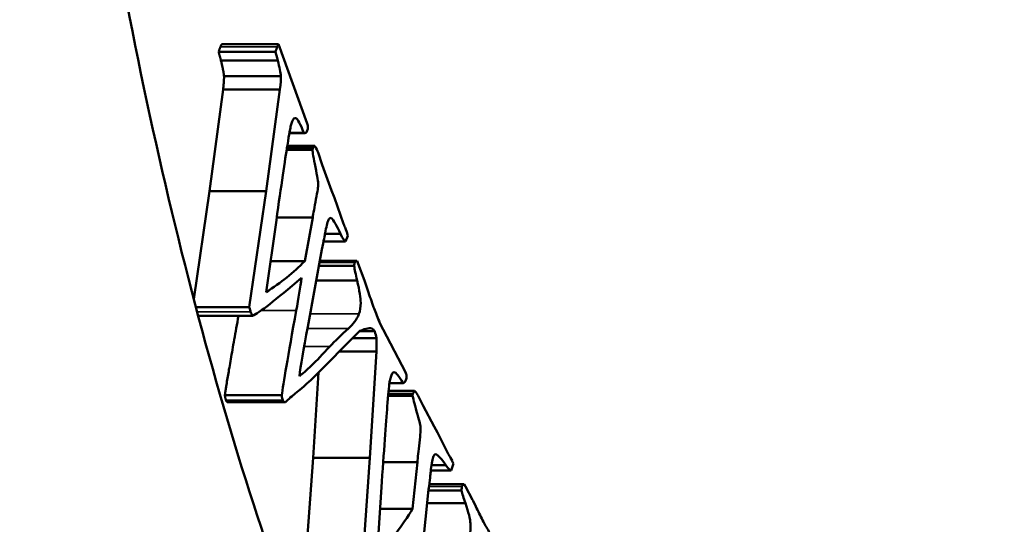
# Model space of a CAD drawing. Header units: millimetres. Extents: x 697 to 7301, y 1765 to 4597.
# Tile 23 of 39: x 4455.06 to 4463.07, y 2045.61 to 2049.71. Entities that reach past the tile are written whole.
import ezdxf

# ---------------------------------------------------------------- set-up
doc = ezdxf.new("R2010")
doc.units = ezdxf.units.MM
doc.layers.add('Visibile (ISO)', color=7, linetype='Continuous', lineweight=50)
doc.layers.add('Visibile sottile (ISO)', color=7, linetype='Continuous', lineweight=35)

msp = doc.modelspace()

# ---------------------------------------------------------------- linework, layer by layer
at = {"layer": 'Visibile (ISO)'}
for p, q in [((4457.1432, 2049.4491), (4456.6813, 2049.4491)), ((4457.1677, 2049.51), (4456.7057, 2049.51)), ((4457.4006, 2048.8665), (4457.1677, 2049.51)), ((4457.1622, 2049.378), (4456.7003, 2049.378)), ((4457.187, 2049.2497), (4456.7251, 2049.2497)), ((4456.7177, 2049.1417), (4456.6065, 2048.3167)), ((4457.1797, 2049.1417), (4456.7177, 2049.1417)), ((4457.1797, 2049.1417), (4457.0685, 2048.3167)), ((4457.2562, 2048.7867), (4457.3825, 2048.7867)), ((4457.3753, 2048.7892), (4457.2567, 2048.7892)), ((4457.4443, 2048.6524), (4457.2342, 2048.6524)), ((4457.4479, 2048.6651), (4457.2362, 2048.6651)), ((4457.4629, 2048.6843), (4457.2392, 2048.6843)), ((4457.4479, 2048.6651), (4457.4443, 2048.6524)), ((4457.524, 2048.5315), (4457.4898, 2048.6293)), ((4457.6001, 2048.3227), (4457.524, 2048.5315)), ((4457.6234, 2048.2624), (4457.6001, 2048.3227)), ((4456.6065, 2048.3167), (4456.4788, 2047.4396)), ((4457.0685, 2048.3167), (4456.6065, 2048.3167)), ((4457.0685, 2048.3167), (4456.9309, 2047.3721)), ((4457.6973, 2048.0518), (4457.6234, 2048.2624)), ((4457.4461, 2048.1012), (4457.1536, 2048.1012)), ((4457.4461, 2048.1012), (4457.3816, 2047.7471)), ((4457.0684, 2047.4955), (4457.1506, 2048.0799)), ((4457.7234, 2047.984), (4457.7131, 2048.0122)), ((4457.6726, 2047.9689), (4457.5458, 2047.9689)), ((4457.7114, 2047.9076), (4457.733, 2047.954)), ((4457.4053, 2047.2146), (4457.5203, 2047.841)), ((4457.7114, 2047.9076), (4457.5339, 2047.9076)), ((4457.3816, 2047.7471), (4457.1038, 2047.7471)), ((4457.7826, 2047.7082), (4457.4959, 2047.7082)), ((4457.5034, 2047.7489), (4457.8058, 2047.7489)), ((4457.8165, 2047.7244), (4457.8076, 2047.7489)), ((4457.8666, 2047.5907), (4457.8165, 2047.7244)), ((4457.8075, 2047.5909), (4457.4744, 2047.5909)), ((4456.9309, 2047.3721), (4456.4965, 2047.3721)), ((4456.9562, 2047.3025), (4456.515, 2047.3025)), ((4457.9897, 2047.249), (4457.9851, 2047.2615)), ((4458.2006, 2046.8442), (4457.9897, 2047.249)), ((4457.4457, 2046.7949), (4457.8297, 2047.1798)), ((4457.9642, 2047.1214), (4457.7714, 2047.1214)), ((4457.95, 2047.1796), (4457.8295, 2047.1796)), ((4457.9644, 2047.0118), (4457.662, 2047.0118)), ((4457.9644, 2047.0118), (4457.9114, 2046.1481)), ((4457.492, 2046.8414), (4457.4495, 2046.1481)), ((4458.181, 2046.7563), (4458.0702, 2046.7563)), ((4458.0702, 2046.756), (4458.1834, 2046.756)), ((4457.194, 2046.6569), (4456.7321, 2046.6569)), ((4458.2582, 2046.654), (4458.0599, 2046.654)), ((4458.2609, 2046.6681), (4458.0612, 2046.6681)), ((4458.2743, 2046.694), (4458.0636, 2046.694)), ((4458.2609, 2046.6681), (4458.2582, 2046.654)), ((4458.3449, 2046.5723), (4458.3046, 2046.6525)), ((4456.7554, 2046.6001), (4457.2173, 2046.6001)), ((4458.434, 2046.4023), (4458.3449, 2046.5723)), ((4458.4611, 2046.3539), (4458.434, 2046.4023)), ((4458.5483, 2046.1813), (4458.4611, 2046.3539)), ((4457.4495, 2046.1481), (4457.3787, 2045.1544)), ((4457.9114, 2046.1481), (4457.4495, 2046.1481)), ((4457.9114, 2046.1481), (4457.8407, 2045.1544)), ((4458.2977, 2046.1124), (4458.0193, 2046.1124)), ((4458.2977, 2046.1124), (4458.2585, 2045.7339)), ((4458.5297, 2046.0881), (4458.412, 2046.0881)), ((4458.5786, 2046.1267), (4458.5665, 2046.1497)), ((4458.572, 2046.0459), (4458.59, 2046.1016)), ((4458.572, 2046.0459), (4458.4066, 2046.0459)), ((4457.9676, 2045.3401), (4458.0084, 2045.9535)), ((4458.6775, 2045.9347), (4458.3939, 2045.9347)), ((4458.688, 2045.9148), (4458.6775, 2045.9347)), ((4458.3183, 2045.2211), (4458.3885, 2045.8911)), ((4458.6557, 2045.8831), (4458.3876, 2045.8831)), ((4458.7464, 2045.8067), (4458.688, 2045.9148)), ((4458.6883, 2045.7792), (4458.3768, 2045.7792)), ((4458.2585, 2045.7339), (4457.9938, 2045.7339))]:
    msp.add_line(p, q, dxfattribs=at)
msp.add_ellipse((4461.6326, 2059.4544), major_axis=(0, -20), ratio=0.382683, start_param=6.090685, end_param=9.617278, dxfattribs=at)
for points, degree, knots in [([(4455.0642, 2059.4544), (4455.0642, 2060.7754), (4455.1115, 2062.1413), (4455.3108, 2064.8577), (4455.4628, 2066.2083), (4455.8652, 2068.7979), (4456.1159, 2070.0389), (4456.696, 2072.3332), (4457.0254, 2073.3863), (4457.7284, 2075.249), (4458.1258, 2076.1223), (4458.9929, 2077.6611), (4459.4626, 2078.3266), (4460.4447, 2079.3952), (4460.9578, 2079.7991), (4461.9921, 2080.3287), (4462.5133, 2080.4544), (4463.5236, 2080.4544), (4464.0474, 2080.3287), (4465.0924, 2079.7991), (4465.6136, 2079.3952), (4466.6159, 2078.3266), (4467.0978, 2077.6611), (4467.9912, 2076.1223), (4468.4026, 2075.249), (4469.1327, 2073.3863), (4469.4762, 2072.3332), (4470.0826, 2070.0389), (4470.3456, 2068.7979), (4470.7684, 2066.2083), (4470.9285, 2064.8577), (4471.1386, 2062.1413), (4471.1885, 2060.7754), (4471.1885, 2059.4544), (4471.1885, 2058.1322), (4471.1385, 2056.7652), (4470.928, 2054.0467), (4470.7677, 2052.6951), (4470.3443, 2050.1039), (4470.0809, 2048.8621), (4469.4736, 2046.5667), (4469.1296, 2045.5132), (4468.3991, 2043.6517), (4467.9878, 2042.7797), (4467.0948, 2041.2433), (4466.6132, 2040.5787), (4465.6115, 2039.5118), (4465.0907, 2039.1086), (4464.0466, 2038.5798), (4463.5232, 2038.4544), (4462.5137, 2038.4544), (4461.9929, 2038.5798), (4460.9594, 2039.1086), (4460.4467, 2039.5118), (4459.4653, 2040.5787), (4458.9959, 2041.2433), (4458.1291, 2042.7797), (4457.7318, 2043.6517), (4457.0284, 2045.5132), (4456.6985, 2046.5667), (4456.1175, 2048.8621), (4455.8664, 2050.1039), (4455.4635, 2052.6951), (4455.3112, 2054.0467), (4455.1116, 2056.7652), (4455.0642, 2058.1322), (4455.0642, 2059.4544)], 3, [6.338557, 6.338557, 6.338557, 6.338557, 6.734862, 6.734862, 7.131166, 7.131166, 7.527471, 7.527471, 7.923775, 7.923775, 8.31979, 8.31979, 8.715805, 8.715805, 9.11182, 9.11182, 9.507835, 9.507835, 9.90385, 9.90385, 10.299865, 10.299865, 10.69588, 10.69588, 11.091895, 11.091895, 11.4882, 11.4882, 11.884504, 11.884504, 12.280808, 12.280808, 12.677113, 12.677113, 12.677113, 13.07375, 13.07375, 13.470387, 13.470387, 13.867023, 13.867023, 14.26366, 14.26366, 14.659343, 14.659343, 15.055026, 15.055026, 15.450709, 15.450709, 15.846391, 15.846391, 16.242074, 16.242074, 16.637757, 16.637757, 17.03344, 17.03344, 17.429123, 17.429123, 17.82576, 17.82576, 18.222396, 18.222396, 18.619033, 18.619033, 19.01567, 19.01567, 19.01567, 19.01567]), ([(4457.2792, 2048.8836), (4457.2883, 2048.9063), (4457.2989, 2048.9148), (4457.3232, 2048.9034), (4457.3446, 2048.8634), (4457.3753, 2048.7892)], 3, [-0.06735249, -0.06735249, -0.06735249, -0.06735249, -0.03367624, -0.03367624, 0, 0, 0, 0]), ([(4457.4022, 2048.8095), (4457.4055, 2048.8178), (4457.4073, 2048.8263), (4457.4074, 2048.8434), (4457.4052, 2048.854), (4457.4006, 2048.8665)], 3, [-0.004223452, -0.004223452, -0.004223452, -0.004223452, -0.002111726, -0.002111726, 0, 0, 0, 0]), ([(4457.4443, 2048.6524), (4457.445, 2048.6328), (4457.4529, 2048.5854), (4457.4829, 2048.4353), (4457.4905, 2048.3892), (4457.4911, 2048.3548), (4457.4851, 2048.3142), (4457.4605, 2048.186), (4457.4516, 2048.1363), (4457.4461, 2048.1012)], 3, [-0.1623329, -0.1623329, -0.1623329, -0.1623329, -0.1217497, -0.1217497, -0.0811665, -0.0811665, -0.0405832, -0.0405832, 0, 0, 0, 0]), ([(4457.8075, 2047.5909), (4457.8264, 2047.5064), (4457.8361, 2047.446), (4457.8368, 2047.3737), (4457.8319, 2047.3431), (4457.8218, 2047.3181)], 3, [-0.0184903, -0.0184903, -0.0184903, -0.0184903, -0.00924515, -0.00924515, 0, 0, 0, 0]), ([(4457.9412, 2047.3746), (4457.9257, 2047.4173), (4457.9099, 2047.4624), (4457.878, 2047.5575), (4457.8689, 2047.5845), (4457.8666, 2047.5907)], 3, [-0.0257309, -0.0257309, -0.0257309, -0.0257309, -0.01286545, -0.01286545, 0, 0, 0, 0]), ([(4457.8297, 2047.1798), (4457.8805, 2047.2034), (4457.9152, 2047.2085), (4457.9391, 2047.1913), (4457.9445, 2047.1861), (4457.95, 2047.1796)], 3, [-0.0366355, -0.0366355, -0.0366355, -0.0366355, -0.00805952, -0.00805952, 0, 0, 0, 0]), ([(4458.0799, 2046.8043), (4458.0874, 2046.8309), (4458.0972, 2046.8442), (4458.1219, 2046.8443), (4458.1457, 2046.815), (4458.181, 2046.7563)], 3, [-0.06735249, -0.06735249, -0.06735249, -0.06735249, -0.03367624, -0.03367624, 0, 0, 0, 0]), ([(4458.2061, 2046.7888), (4458.2088, 2046.7986), (4458.2099, 2046.8078), (4458.2089, 2046.8247), (4458.206, 2046.834), (4458.2006, 2046.8442)], 3, [-0.004223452, -0.004223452, -0.004223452, -0.004223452, -0.002111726, -0.002111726, 0, 0, 0, 0]), ([(4457.2028, 2046.6178), (4457.2065, 2046.6077), (4457.2106, 2046.6019), (4457.22, 2046.5989), (4457.2272, 2046.603), (4457.2466, 2046.6226), (4457.2595, 2046.6343), (4457.2755, 2046.648)], 3, [-0.100804, -0.100804, -0.100804, -0.100804, -0.0672027, -0.0672027, -0.0336013, -0.0336013, 0, 0, 0, 0]), ([(4458.2582, 2046.654), (4458.2603, 2046.635), (4458.2713, 2046.5921), (4458.3111, 2046.4584), (4458.3217, 2046.4166), (4458.3247, 2046.3831), (4458.3216, 2046.3403), (4458.3061, 2046.2026), (4458.3007, 2046.1496), (4458.2977, 2046.1124)], 3, [-0.1623329, -0.1623329, -0.1623329, -0.1623329, -0.1217497, -0.1217497, -0.0811665, -0.0811665, -0.0405832, -0.0405832, 0, 0, 0, 0]), ([(4456.7409, 2046.6178), (4456.7464, 2046.6027), (4456.7543, 2046.6001), (4456.7554, 2046.6001)], 2, [-3, -3, -3, -2, -1.864942, -1.864942, -1.864942]), ([(4458.6883, 2045.7792), (4458.7126, 2045.7049), (4458.7262, 2045.6501), (4458.7319, 2045.5792), (4458.7292, 2045.5469), (4458.721, 2045.5175)], 3, [-0.0184903, -0.0184903, -0.0184903, -0.0184903, -0.00924515, -0.00924515, 0, 0, 0, 0]), ([(4458.8345, 2045.6289), (4458.8163, 2045.6636), (4458.7978, 2045.7006), (4458.7599, 2045.7794), (4458.7491, 2045.8016), (4458.7464, 2045.8067)], 3, [-0.0257309, -0.0257309, -0.0257309, -0.0257309, -0.01286545, -0.01286545, 0, 0, 0, 0])]:
    msp.add_open_spline(points, degree=degree, knots=knots, dxfattribs=at)
for points, degree in [([(4456.6957, 2049.4886), (4456.6899, 2049.4742), (4456.6813, 2049.4491)], 2), ([(4456.6813, 2049.4491), (4456.6874, 2049.4248), (4456.7003, 2049.378)], 2), ([(4456.7057, 2049.51), (4456.6986, 2049.4957), (4456.6957, 2049.4886)], 2), ([(4457.1576, 2049.4886), (4457.1538, 2049.479), (4457.149, 2049.4659), (4457.1432, 2049.4491)], 3), ([(4457.1432, 2049.4491), (4457.1473, 2049.4329), (4457.1536, 2049.4092), (4457.1622, 2049.378)], 3), ([(4457.1677, 2049.51), (4457.1629, 2049.5005), (4457.1596, 2049.4933), (4457.1576, 2049.4886)], 3), ([(4456.7003, 2049.378), (4456.7213, 2049.294), (4456.7251, 2049.2497)], 2), ([(4457.1622, 2049.378), (4457.1762, 2049.322), (4457.1845, 2049.2792), (4457.187, 2049.2497)], 3), ([(4456.7251, 2049.2497), (4456.7262, 2049.2202), (4456.7177, 2049.1417)], 2), ([(4457.187, 2049.2497), (4457.1878, 2049.23), (4457.1853, 2049.194), (4457.1797, 2049.1417)], 3), ([(4457.2683, 2048.8494), (4457.2712, 2048.8615), (4457.2748, 2048.8729), (4457.2792, 2048.8836)], 3), ([(4457.24, 2048.6896), (4457.255, 2048.7817), (4457.2644, 2048.835), (4457.2683, 2048.8494)], 3), ([(4457.3753, 2048.7892), (4457.3851, 2048.7824), (4457.394, 2048.7892), (4457.4022, 2048.8095)], 3), ([(4457.1506, 2048.0799), (4457.1908, 2048.3639), (4457.2206, 2048.5671), (4457.24, 2048.6896)], 3), ([(4457.4629, 2048.6843), (4457.4558, 2048.6786), (4457.4508, 2048.6722), (4457.4479, 2048.6651)], 3), ([(4457.4898, 2048.6293), (4457.4843, 2048.6443), (4457.4753, 2048.6627), (4457.4629, 2048.6843)], 3), ([(4457.5468, 2047.9752), (4457.5557, 2048.0236), (4457.565, 2048.0598), (4457.5746, 2048.0837)], 3), ([(4457.5746, 2048.0837), (4457.5784, 2048.0932), (4457.5853, 2048.0983), (4457.5951, 2048.0989)], 3), ([(4457.5951, 2048.0989), (4457.617, 2048.0791), (4457.6428, 2048.0358), (4457.6726, 2047.9689)], 3), ([(4457.7131, 2048.0122), (4457.7085, 2048.0223), (4457.7033, 2048.0355), (4457.6973, 2048.0518)], 3), ([(4457.5203, 2047.841), (4457.5355, 2047.9147), (4457.5443, 2047.9595), (4457.5468, 2047.9752)], 3), ([(4457.6726, 2047.9689), (4457.6887, 2047.9348), (4457.7016, 2047.9144), (4457.7114, 2047.9076)], 3), ([(4457.733, 2047.954), (4457.7289, 2047.9677), (4457.7257, 2047.9777), (4457.7234, 2047.984)], 3), ([(4457.3816, 2047.7471), (4457.2907, 2047.655), (4457.1863, 2047.5711), (4457.0684, 2047.4955)], 3), ([(4457.7885, 2047.7373), (4457.7861, 2047.7313), (4457.7842, 2047.7216), (4457.7826, 2047.7082)], 3), ([(4457.7826, 2047.7082), (4457.7875, 2047.6798), (4457.7958, 2047.6406), (4457.8075, 2047.5909)], 3), ([(4457.8076, 2047.7489), (4457.7983, 2047.7495), (4457.7919, 2047.7456), (4457.7885, 2047.7373)], 3), ([(4456.9562, 2047.3025), (4457.0103, 2047.3271), (4457.1435, 2047.43), (4457.3557, 2047.611)], 3), ([(4457.3557, 2047.611), (4457.3451, 2047.5345), (4457.3307, 2047.446), (4457.3124, 2047.3455)], 3), ([(4456.9309, 2047.3721), (4456.9354, 2047.3547), (4456.939, 2047.3422), (4456.9417, 2047.3346)], 3), ([(4457.9851, 2047.2615), (4457.9682, 2047.3031), (4457.9535, 2047.3408), (4457.9412, 2047.3746)], 3), ([(4456.8427, 2047.3025), (4456.7495, 2046.7864), (4456.7321, 2046.6569)], 2), ([(4456.9417, 2047.3346), (4456.9445, 2047.3271), (4456.9493, 2047.3164), (4456.9562, 2047.3025)], 3), ([(4457.3124, 2047.3455), (4457.2456, 2046.9763), (4457.2062, 2046.7468), (4457.194, 2046.6569)], 3), ([(4457.8218, 2047.3181), (4457.8031, 2047.2715), (4457.7749, 2047.2323), (4457.7371, 2047.2005)], 3), ([(4457.3375, 2046.813), (4457.3482, 2046.8943), (4457.3708, 2047.0282), (4457.4053, 2047.2146)], 3), ([(4457.7371, 2047.2005), (4457.6775, 2047.148), (4457.6271, 2047.0992), (4457.5859, 2047.0541)], 3), ([(4457.95, 2047.1796), (4457.9569, 2047.1568), (4457.9616, 2047.1374), (4457.9642, 2047.1214)], 3), ([(4457.9642, 2047.1214), (4457.9663, 2047.1024), (4457.9664, 2047.0659), (4457.9644, 2047.0118)], 3), ([(4457.5859, 2047.0541), (4457.4699, 2046.9281), (4457.3871, 2046.8477), (4457.3375, 2046.813)], 3), ([(4458.0716, 2046.7656), (4458.0736, 2046.7788), (4458.0764, 2046.7917), (4458.0799, 2046.8043)], 3), ([(4457.2755, 2046.648), (4457.3534, 2046.7103), (4457.4102, 2046.7593), (4457.4457, 2046.7949)], 3), ([(4458.0547, 2046.5951), (4458.0631, 2046.6927), (4458.0687, 2046.7495), (4458.0716, 2046.7656)], 3), ([(4458.181, 2046.7563), (4458.1911, 2046.7542), (4458.1994, 2046.7651), (4458.2061, 2046.7888)], 3), ([(4456.7321, 2046.6569), (4456.7361, 2046.6309), (4456.7409, 2046.6178)], 2), ([(4457.194, 2046.6569), (4457.1967, 2046.6396), (4457.1996, 2046.6265), (4457.2028, 2046.6178)], 3), ([(4458.2743, 2046.694), (4458.2677, 2046.6851), (4458.2633, 2046.6765), (4458.2609, 2046.6681)], 3), ([(4458.3046, 2046.6525), (4458.2981, 2046.6647), (4458.2881, 2046.6786), (4458.2743, 2046.694)], 3), ([(4458.0084, 2045.9535), (4458.0286, 2046.2517), (4458.044, 2046.4655), (4458.0547, 2046.5951)], 3), ([(4458.4253, 2046.1552), (4458.4285, 2046.1664), (4458.4349, 2046.1746), (4458.4445, 2046.1798)], 3), ([(4458.4445, 2046.1798), (4458.4673, 2046.1705), (4458.4957, 2046.14), (4458.5297, 2046.0881)], 3), ([(4458.5665, 2046.1497), (4458.5613, 2046.1575), (4458.5552, 2046.168), (4458.5483, 2046.1813)], 3), ([(4458.4055, 2046.0356), (4458.4109, 2046.0874), (4458.4175, 2046.1273), (4458.4253, 2046.1552)], 3), ([(4458.5297, 2046.0881), (4458.5478, 2046.0621), (4458.5619, 2046.048), (4458.572, 2046.0459)], 3), ([(4458.59, 2046.1016), (4458.5851, 2046.1132), (4458.5812, 2046.1216), (4458.5786, 2046.1267)], 3), ([(4458.3885, 2045.8911), (4458.3984, 2045.9708), (4458.4041, 2046.0189), (4458.4055, 2046.0356)], 3), ([(4458.6775, 2045.9347), (4458.6683, 2045.931), (4458.6623, 2045.9242), (4458.6596, 2045.9144)], 3), ([(4458.6596, 2045.9144), (4458.6576, 2045.9074), (4458.6563, 2045.897), (4458.6557, 2045.8831)], 3), ([(4458.6557, 2045.8831), (4458.6625, 2045.8573), (4458.6733, 2045.8227), (4458.6883, 2045.7792)], 3), ([(4458.2585, 2045.7339), (4458.1754, 2045.6009), (4458.0784, 2045.4696), (4457.9676, 2045.3401)], 3), ([(4458.8855, 2045.5382), (4458.866, 2045.5711), (4458.849, 2045.6013), (4458.8345, 2045.6289)], 3)]:
    msp.add_open_spline(points, degree=degree, dxfattribs=at)
at = {"layer": 'Visibile sottile (ISO)'}
for p, q in [((4457.1576, 2049.4886), (4456.6957, 2049.4886)), ((4457.7885, 2047.7373), (4457.5012, 2047.7373)), ((4456.9417, 2047.3346), (4456.5064, 2047.3346)), ((4457.3124, 2047.3455), (4457.0259, 2047.3455)), ((4457.8218, 2047.3181), (4457.4243, 2047.3181)), ((4457.7371, 2047.2005), (4457.4027, 2047.2005)), ((4457.5859, 2047.0541), (4457.3762, 2047.0541)), ((4457.2028, 2046.6178), (4456.7409, 2046.6178)), ((4458.6596, 2045.9144), (4458.3914, 2045.9144))]:
    msp.add_line(p, q, dxfattribs=at)

doc.saveas('drawing.dxf')
